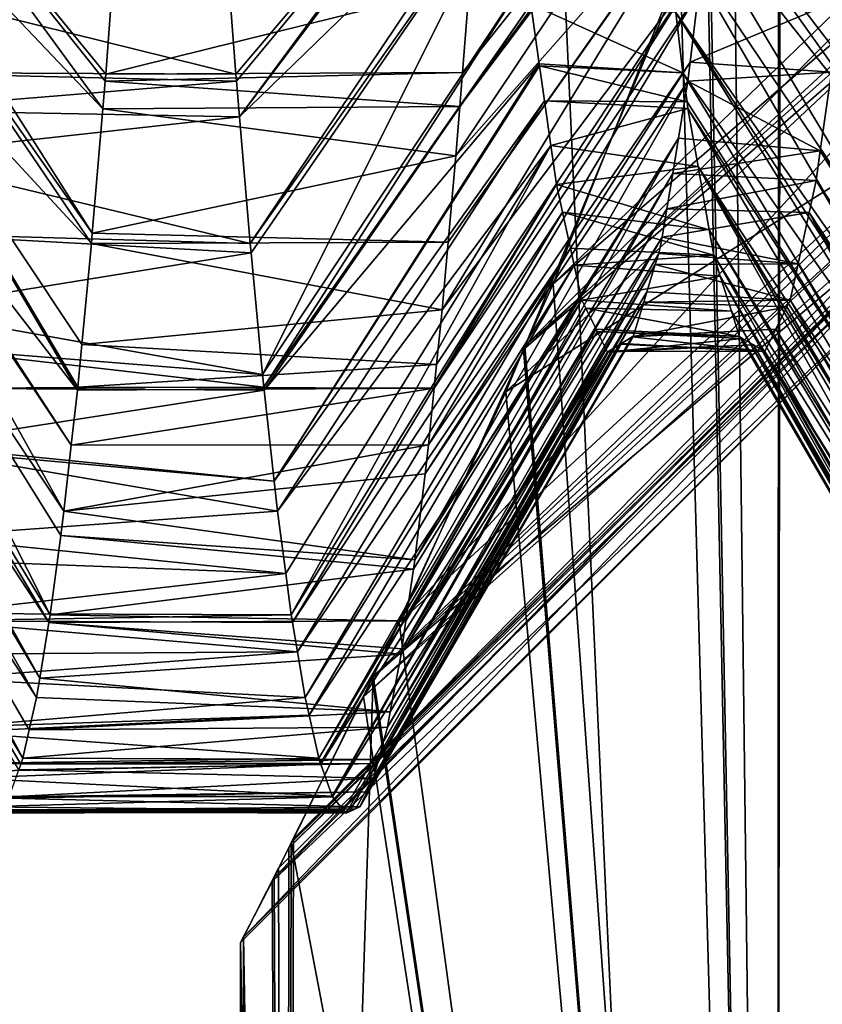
# Model space of a CAD drawing. Extents: x 0 to 200, y 18 to 95.
# Tile 220 of 256: x 168.628 to 169.252, y 82.079 to 82.843. Entities that reach past the tile are written whole.
import ezdxf

# ---------------------------------------------------------------- set-up
doc = ezdxf.new("R2010")
doc.units = 0

msp = doc.modelspace()

# ---------------------------------------------------------------- linework, layer by layer
for points in [[(167.368118, 68.227013, 32.970528), (168.520096, 94.527016, 32.377853), (169.718918, 68.227013, 31.886789)], [(169.718918, 68.227013, 60.113213), (168.520096, 94.527016, 59.622147), (167.368118, 68.227013, 59.029472)], [(168.520096, 94.527016, 32.377853), (169.718918, 94.527016, 31.886789), (169.718918, 68.227013, 31.886789)], [(169.718918, 94.527016, 60.113213), (168.520096, 94.527016, 59.622147), (169.718918, 68.227013, 60.113213)], [(170.973801, 93.22702, 32.325199), (168.5634, 68.227013, 33.242847), (170.973801, 68.227013, 32.325199)], [(170.973801, 93.22702, 32.325199), (168.5634, 93.22702, 33.242847), (168.5634, 68.227013, 33.242847)], [(168.5634, 93.22702, 58.757153), (170.973801, 68.227013, 59.674801), (168.5634, 68.227013, 58.757153)], [(168.5634, 93.22702, 58.757153), (170.973801, 93.22702, 59.674801), (170.973801, 68.227013, 59.674801)], [(169.988861, 80.227013, 49.585106), (169.302841, 83.353645, 48.401752), (169.216019, 80.227013, 48.195259)], [(169.302841, 83.353645, 48.401752), (169.217926, 83.095345, 48.194481), (169.216019, 80.227013, 48.195259)], [(169.218842, 83.099449, 43.805843), (169.280731, 83.275627, 43.646767), (169.988861, 80.227013, 42.414894)], [(169.569305, 83.142471, 44.643848), (169.141571, 82.879478, 44.004456), (169.020706, 82.590012, 44.393909)], [(169.510956, 83.026886, 44.829571), (169.569305, 83.142471, 44.643848), (169.020706, 82.590012, 44.393909)], [(169.161728, 82.935623, 48.045864), (169.565704, 83.142662, 47.349812), (169.042648, 82.638283, 47.689087)], [(169.565704, 83.142662, 47.349812), (169.532089, 83.059784, 47.276829), (169.042648, 82.638283, 47.689087)], [(169.319244, 82.802414, 47.592167), (169.112122, 83.095116, 47.379169), (169.324417, 82.73774, 47.514191)], [(169.112122, 83.095116, 47.379169), (169.120743, 83.002998, 47.267185), (169.324417, 82.73774, 47.514191)], [(169.317917, 82.819122, 47.612312), (169.112122, 83.095116, 47.379169), (169.319244, 82.802414, 47.592167)], [(169.313766, 82.871216, 47.675114), (169.112122, 83.095116, 47.379169), (169.317917, 82.819122, 47.612312)], [(169.163681, 82.942436, 43.947609), (169.218842, 83.099449, 43.805843), (169.216019, 80.227013, 43.804741)], [(169.217926, 83.095345, 48.194481), (169.182343, 82.987061, 48.10759), (169.216019, 80.227013, 48.195259)], [(169.216019, 80.227013, 43.804741), (169.218842, 83.099449, 43.805843), (169.988861, 80.227013, 42.414894)], [(168.481796, 82.996346, 44.735355), (168.487213, 83.055687, 44.666409), (168.693008, 82.774002, 44.441303)], [(168.487213, 83.055687, 44.666409), (168.694824, 82.795494, 44.412796), (168.693008, 82.774002, 44.441303)], [(168.487213, 83.055687, 44.666409), (168.695251, 82.80098, 44.406662), (168.694824, 82.795494, 44.412796)], [(168.487213, 83.055687, 44.666409), (168.701172, 82.878494, 44.319992), (168.695251, 82.80098, 44.406662)], [(168.972351, 82.802414, 44.407833), (169.176025, 83.057854, 44.665489), (168.97023, 82.775787, 44.439934)], [(169.176025, 83.057854, 44.665489), (169.175156, 83.048729, 44.676701), (168.97023, 82.775787, 44.439934)], [(168.977844, 82.871216, 44.324886), (169.176025, 83.057854, 44.665489), (168.972351, 82.802414, 44.407833)], [(169.042648, 82.638283, 47.689087), (169.532089, 83.059784, 47.276829), (169.019562, 82.587448, 47.596401)], [(169.532089, 83.059784, 47.276829), (169.505661, 83.00975, 47.175392), (169.019562, 82.587448, 47.596401)], [(168.97023, 82.775787, 44.439934), (169.175156, 83.048729, 44.676701), (168.967194, 82.73774, 44.485809)], [(169.175156, 83.048729, 44.676701), (169.167175, 82.964005, 44.780804), (168.967194, 82.73774, 44.485809)], [(169.004913, 83.04657, 47.329704), (168.790115, 82.882629, 47.684635), (168.796356, 82.80098, 47.593338)], [(169.004913, 83.04657, 47.329704), (168.796356, 82.80098, 47.593338), (168.796768, 82.795494, 47.587204)], [(169.004913, 83.04657, 47.329704), (168.796768, 82.795494, 47.587204), (168.799118, 82.767769, 47.55043)], [(169.005402, 83.040901, 47.323551), (169.004913, 83.04657, 47.329704), (168.799118, 82.767769, 47.55043)], [(169.012482, 82.974945, 47.224472), (169.005402, 83.040901, 47.323551), (168.799118, 82.767769, 47.55043)], [(169.510956, 83.026886, 44.829571), (169.020706, 82.590012, 44.393909), (169.00592, 82.554588, 44.441563)], [(169.396332, 82.799858, 45.194336), (169.510956, 83.026886, 44.829571), (169.00592, 82.554588, 44.441563)], [(169.019562, 82.587448, 47.596401), (169.505661, 83.00975, 47.175392), (168.923141, 82.375145, 47.209354)], [(169.505661, 83.00975, 47.175392), (169.404327, 82.817818, 46.786285), (168.923141, 82.375145, 47.209354)], [(169.324417, 82.73774, 47.514191), (169.120743, 83.002998, 47.267185), (169.326538, 82.713936, 47.480049)], [(169.120743, 83.002998, 47.267185), (169.123795, 82.970375, 47.22752), (169.326538, 82.713936, 47.480049)], [(168.47905, 82.972122, 44.77459), (168.481796, 82.996346, 44.735355), (168.684845, 82.677559, 44.56921)], [(168.481796, 82.996346, 44.735355), (168.693008, 82.774002, 44.441303), (168.684845, 82.677559, 44.56921)], [(169.182343, 82.987061, 48.10759), (169.161728, 82.935623, 48.045864), (169.216019, 80.227013, 48.195259)], [(168.470886, 82.899994, 44.891426), (168.47905, 82.972122, 44.77459), (168.684174, 82.669624, 44.579739)], [(168.47905, 82.972122, 44.77459), (168.684845, 82.677559, 44.56921), (168.684174, 82.669624, 44.579739)], [(169.012482, 82.974945, 47.224472), (168.799118, 82.767769, 47.55043), (168.807419, 82.669624, 47.420261)], [(169.013916, 82.961632, 47.204464), (169.012482, 82.974945, 47.224472), (168.807419, 82.669624, 47.420261)], [(168.967194, 82.73774, 44.485809), (169.167175, 82.964005, 44.780804), (168.961227, 82.670731, 44.581928)], [(169.167175, 82.964005, 44.780804), (169.167007, 82.962616, 44.783188), (168.961227, 82.670731, 44.581928)], [(169.326538, 82.713936, 47.480049), (169.123795, 82.970375, 47.22752), (169.335144, 82.617317, 47.341206)], [(169.123795, 82.970375, 47.22752), (169.129349, 82.922844, 47.147182), (169.335144, 82.617317, 47.341206)], [(169.013916, 82.961632, 47.204464), (168.807419, 82.669624, 47.420261), (168.808121, 82.662285, 47.408619)], [(169.013916, 82.961632, 47.204464), (168.808121, 82.662285, 47.408619), (168.817123, 82.568016, 47.259052)], [(169.022919, 82.877655, 47.07832), (169.013916, 82.961632, 47.204464), (168.817123, 82.568016, 47.259052)], [(168.961227, 82.670731, 44.581928), (169.167007, 82.962616, 44.783188), (168.956543, 82.618172, 44.657322)], [(169.167007, 82.962616, 44.783188), (169.158005, 82.886436, 44.914093), (168.956543, 82.618172, 44.657322)], [(169.141571, 82.879478, 44.004456), (169.163681, 82.942436, 43.947609), (169.216019, 80.227013, 43.804741)], [(169.161728, 82.935623, 48.045864), (169.042648, 82.638283, 47.689087), (169.216019, 80.227013, 48.195259)], [(169.335144, 82.617317, 47.341206), (169.129349, 82.922844, 47.147182), (169.341248, 82.557281, 47.237579)], [(169.129349, 82.922844, 47.147182), (169.13797, 82.848969, 47.022308), (169.341248, 82.557281, 47.237579)], [(168.462723, 82.827896, 45.008221), (168.470886, 82.899994, 44.891426), (168.673248, 82.555634, 44.761456)], [(168.470886, 82.899994, 44.891426), (168.673523, 82.558151, 44.756615), (168.673248, 82.555634, 44.761456)], [(168.470886, 82.899994, 44.891426), (168.676697, 82.591263, 44.704075), (168.673523, 82.558151, 44.756615)], [(168.470886, 82.899994, 44.891426), (168.684174, 82.669624, 44.579739), (168.676697, 82.591263, 44.704075)], [(168.790115, 82.882629, 47.684635), (168.513763, 82.871216, 47.675114), (168.796356, 82.80098, 47.593338)], [(168.952209, 82.57563, 44.730755), (169.158005, 82.886436, 44.914093), (168.950348, 82.557281, 44.762421)], [(169.158005, 82.886436, 44.914093), (169.155426, 82.864563, 44.951687), (168.950348, 82.557281, 44.762421)], [(168.956543, 82.618172, 44.657322), (169.158005, 82.886436, 44.914093), (168.952209, 82.57563, 44.730755)], [(168.701172, 82.878494, 44.319992), (168.977844, 82.871216, 44.324886), (168.695251, 82.80098, 44.406662)], [(169.022919, 82.877655, 47.07832), (168.817123, 82.568016, 47.259052), (168.818069, 82.558151, 47.243385)], [(169.025314, 82.855415, 47.044914), (169.022919, 82.877655, 47.07832), (168.818069, 82.558151, 47.243385)], [(169.020706, 82.590012, 44.393909), (169.141571, 82.879478, 44.004456), (169.216019, 80.227013, 43.804741)], [(168.513763, 82.871216, 47.675114), (168.519257, 82.802414, 47.592167), (168.796356, 82.80098, 47.593338)], [(168.977844, 82.871216, 44.324886), (168.972351, 82.802414, 44.407833), (168.695251, 82.80098, 44.406662)], [(168.950348, 82.557281, 44.762421), (169.155426, 82.864563, 44.951687), (168.945892, 82.513359, 44.838226)], [(169.155426, 82.864563, 44.951687), (169.149002, 82.810234, 45.045052), (168.945892, 82.513359, 44.838226)], [(169.155426, 82.864563, 44.951687), (169.266724, 82.85965, 44.948826), (169.149002, 82.810234, 45.045052)], [(169.149002, 82.810234, 45.045052), (169.266724, 82.85965, 44.948826), (169.258652, 82.802452, 45.072041)], [(169.025314, 82.855415, 47.044914), (168.818069, 82.558151, 47.243385), (168.818344, 82.555634, 47.238544)], [(169.031921, 82.808968, 46.943855), (169.025314, 82.855415, 47.044914), (168.818344, 82.555634, 47.238544)], [(169.13797, 82.848969, 47.022308), (169.025314, 82.855415, 47.044914), (169.143448, 82.802132, 46.943138)], [(169.025314, 82.855415, 47.044914), (169.031921, 82.808968, 46.943855), (169.143448, 82.802132, 46.943138)], [(169.343765, 82.532494, 47.194801), (169.13797, 82.848969, 47.022308), (169.345718, 82.513359, 47.161774)], [(169.13797, 82.848969, 47.022308), (169.143448, 82.802132, 46.943138), (169.345718, 82.513359, 47.161774)], [(169.341248, 82.557281, 47.237579), (169.13797, 82.848969, 47.022308), (169.343765, 82.532494, 47.194801)], [(168.462036, 82.821892, 45.017956), (168.462723, 82.827896, 45.008221), (168.668533, 82.512978, 44.843655)], [(168.462723, 82.827896, 45.008221), (168.673248, 82.555634, 44.761456), (168.668533, 82.512978, 44.843655)], [(168.454559, 82.773209, 45.133911), (168.462036, 82.821892, 45.017956), (168.662872, 82.461838, 44.942188)], [(168.462036, 82.821892, 45.017956), (168.668533, 82.512978, 44.843655), (168.662872, 82.461838, 44.942188)], [(168.923141, 82.375145, 47.209354), (169.404327, 82.817818, 46.786285), (168.902847, 82.333702, 47.083698)], [(169.404327, 82.817818, 46.786285), (169.347473, 82.710144, 46.567993), (168.902847, 82.333702, 47.083698)], [(169.031921, 82.808968, 46.943855), (168.818344, 82.555634, 47.238544), (168.826141, 82.485245, 47.102917)], [(169.032135, 82.807503, 46.94067), (169.031921, 82.808968, 46.943855), (168.826141, 82.485245, 47.102917)], [(169.035995, 82.780418, 46.881756), (169.032135, 82.807503, 46.94067), (168.826141, 82.485245, 47.102917)], [(168.945892, 82.513359, 44.838226), (169.149002, 82.810234, 45.045052), (168.943207, 82.490898, 44.885746)], [(169.149002, 82.810234, 45.045052), (169.147278, 82.7957, 45.07003), (168.943207, 82.490898, 44.885746)], [(169.031921, 82.808968, 46.943855), (169.032135, 82.807503, 46.94067), (169.143448, 82.802132, 46.943138)], [(169.143448, 82.802132, 46.943138), (169.032135, 82.807503, 46.94067), (169.146591, 82.779518, 46.895187)], [(169.032135, 82.807503, 46.94067), (169.035995, 82.780418, 46.881756), (169.146591, 82.779518, 46.895187)], [(169.149002, 82.810234, 45.045052), (169.258652, 82.802452, 45.072041), (169.147278, 82.7957, 45.07003)], [(168.796768, 82.795494, 47.587204), (168.519257, 82.802414, 47.592167), (168.521591, 82.773048, 47.556767)], [(168.796356, 82.80098, 47.593338), (168.519257, 82.802414, 47.592167), (168.796768, 82.795494, 47.587204)], [(168.694824, 82.795494, 44.412796), (168.972351, 82.802414, 44.407833), (168.97023, 82.775787, 44.439934)], [(168.695251, 82.80098, 44.406662), (168.972351, 82.802414, 44.407833), (168.694824, 82.795494, 44.412796)], [(169.396332, 82.799858, 45.194336), (169.00592, 82.554588, 44.441563), (168.902176, 82.332092, 44.903976)], [(169.379333, 82.766182, 45.248444), (169.396332, 82.799858, 45.194336), (168.902176, 82.332092, 44.903976)], [(168.943207, 82.490898, 44.885746), (169.147278, 82.7957, 45.07003), (168.935242, 82.424026, 45.027256)], [(169.147278, 82.7957, 45.07003), (169.139999, 82.751366, 45.184193), (168.935242, 82.424026, 45.027256)], [(169.139999, 82.751366, 45.184193), (169.147278, 82.7957, 45.07003), (169.250031, 82.741402, 45.203568)], [(169.345718, 82.513359, 47.161774), (169.143448, 82.802132, 46.943138), (169.352386, 82.457352, 47.043259)], [(169.143448, 82.802132, 46.943138), (169.146591, 82.779518, 46.895187), (169.352386, 82.457352, 47.043259)], [(169.147278, 82.7957, 45.07003), (169.258652, 82.802452, 45.072041), (169.250031, 82.741402, 45.203568)], [(169.250031, 82.741402, 45.203568), (169.258652, 82.802452, 45.072041), (169.462875, 82.461838, 44.942188)], [(168.796768, 82.795494, 47.587204), (168.521591, 82.773048, 47.556767), (168.799118, 82.767769, 47.55043)], [(168.694824, 82.795494, 44.412796), (168.97023, 82.775787, 44.439934), (168.693008, 82.774002, 44.441303)], [(169.035995, 82.780418, 46.881756), (168.826141, 82.485245, 47.102917), (168.82872, 82.461838, 47.057812)], [(169.040939, 82.745667, 46.806137), (169.035995, 82.780418, 46.881756), (168.82872, 82.461838, 47.057812)], [(169.147293, 82.774475, 46.884491), (169.035995, 82.780418, 46.881756), (169.040939, 82.745667, 46.806137)], [(169.146591, 82.779518, 46.895187), (169.035995, 82.780418, 46.881756), (169.147293, 82.774475, 46.884491)], [(168.446396, 82.720024, 45.26062), (168.454559, 82.773209, 45.133911), (168.652222, 82.381371, 45.135159)], [(168.454559, 82.773209, 45.133911), (168.66037, 82.442894, 44.987614), (168.652222, 82.381371, 45.135159)], [(168.454559, 82.773209, 45.133911), (168.662872, 82.461838, 44.942188), (168.66037, 82.442894, 44.987614)], [(168.799118, 82.767769, 47.55043), (168.521591, 82.773048, 47.556767), (168.524414, 82.73774, 47.514191)], [(168.693008, 82.774002, 44.441303), (168.967194, 82.73774, 44.485809), (168.684845, 82.677559, 44.56921)], [(168.693008, 82.774002, 44.441303), (168.97023, 82.775787, 44.439934), (168.967194, 82.73774, 44.485809)], [(169.147293, 82.774475, 46.884491), (169.040939, 82.745667, 46.806137), (169.155212, 82.729393, 46.759171)], [(169.146591, 82.779518, 46.895187), (169.147293, 82.774475, 46.884491), (169.352386, 82.457352, 47.043259)], [(169.352386, 82.457352, 47.043259), (169.147293, 82.774475, 46.884491), (169.356369, 82.424026, 46.972744)], [(169.147293, 82.774475, 46.884491), (169.155212, 82.729393, 46.759171), (169.356369, 82.424026, 46.972744)], [(168.799118, 82.767769, 47.55043), (168.524414, 82.73774, 47.514191), (168.807419, 82.669624, 47.420261)], [(169.379333, 82.766182, 45.248444), (168.902176, 82.332092, 44.903976), (168.895493, 82.31778, 44.933727)], [(169.359665, 82.731682, 45.434765), (169.379333, 82.766182, 45.248444), (168.895493, 82.31778, 44.933727)], [(168.934204, 82.416931, 45.04623), (169.139999, 82.751366, 45.184193), (168.928345, 82.376686, 45.153854)], [(169.139999, 82.751366, 45.184193), (169.135498, 82.72393, 45.254837), (168.928345, 82.376686, 45.153854)], [(168.935242, 82.424026, 45.027256), (169.139999, 82.751366, 45.184193), (168.934204, 82.416931, 45.04623)], [(169.139999, 82.751366, 45.184193), (169.250031, 82.741402, 45.203568), (169.135498, 82.72393, 45.254837)], [(169.040939, 82.745667, 46.806137), (168.82872, 82.461838, 47.057812), (168.835144, 82.413361, 46.941566)], [(169.040939, 82.745667, 46.806137), (168.835144, 82.413361, 46.941566), (168.839371, 82.381371, 46.864841)], [(169.045258, 82.715294, 46.740067), (169.040939, 82.745667, 46.806137), (168.839371, 82.381371, 46.864841)], [(169.155212, 82.729393, 46.759171), (169.040939, 82.745667, 46.806137), (169.045258, 82.715294, 46.740067)], [(168.524414, 82.73774, 47.514191), (168.529755, 82.677719, 47.428101), (168.807419, 82.669624, 47.420261)], [(168.684845, 82.677559, 44.56921), (168.967194, 82.73774, 44.485809), (168.961227, 82.670731, 44.581928)], [(169.135498, 82.72393, 45.254837), (169.250031, 82.741402, 45.203568), (169.246811, 82.718567, 45.252758)], [(169.246811, 82.718567, 45.252758), (169.250031, 82.741402, 45.203568), (169.455826, 82.408607, 45.069828)], [(169.250031, 82.741402, 45.203568), (169.462875, 82.461838, 44.942188), (169.455826, 82.408607, 45.069828)], [(169.359665, 82.731682, 45.434765), (168.895493, 82.31778, 44.933727), (168.839264, 82.204346, 45.349316)], [(169.3423, 82.701218, 45.599258), (169.359665, 82.731682, 45.434765), (168.839264, 82.204346, 45.349316)], [(169.155212, 82.729393, 46.759171), (169.045258, 82.715294, 46.740067), (169.163849, 82.680275, 46.622623)], [(169.155212, 82.729393, 46.759171), (169.163849, 82.680275, 46.622623), (169.36702, 82.3508, 46.776913)], [(169.363251, 82.376686, 46.846146), (169.155212, 82.729393, 46.759171), (169.36702, 82.3508, 46.776913)], [(169.361008, 82.392059, 46.887249), (169.155212, 82.729393, 46.759171), (169.363251, 82.376686, 46.846146)], [(169.356369, 82.424026, 46.972744), (169.155212, 82.729393, 46.759171), (169.361008, 82.392059, 46.887249)], [(168.442276, 82.693161, 45.324608), (168.446396, 82.720024, 45.26062), (168.651245, 82.375511, 45.153378)], [(168.446396, 82.720024, 45.26062), (168.652222, 82.381371, 45.135159), (168.651245, 82.375511, 45.153378)], [(168.928345, 82.376686, 45.153854), (169.135498, 82.72393, 45.254837), (168.925201, 82.355011, 45.211823)], [(169.135498, 82.72393, 45.254837), (169.130981, 82.696495, 45.325481), (168.925201, 82.355011, 45.211823)], [(169.135498, 82.72393, 45.254837), (169.246811, 82.718567, 45.252758), (169.130981, 82.696495, 45.325481)], [(169.045258, 82.715294, 46.740067), (168.839371, 82.381371, 46.864841), (168.840347, 82.375511, 46.846622)], [(169.049942, 82.693909, 46.66441), (169.045258, 82.715294, 46.740067), (168.840347, 82.375511, 46.846622)], [(169.045258, 82.715294, 46.740067), (169.049942, 82.693909, 46.66441), (169.163849, 82.680275, 46.622623)], [(169.130981, 82.696495, 45.325481), (169.246811, 82.718567, 45.252758), (169.241425, 82.693649, 45.339733)], [(169.241425, 82.693649, 45.339733), (169.246811, 82.718567, 45.252758), (169.451248, 82.375511, 45.153378)], [(169.246811, 82.718567, 45.252758), (169.452225, 82.381371, 45.135159), (169.451248, 82.375511, 45.153378)], [(169.246811, 82.718567, 45.252758), (169.455826, 82.408607, 45.069828), (169.452225, 82.381371, 45.135159)], [(168.902847, 82.333702, 47.083698), (169.347473, 82.710144, 46.567993), (168.841156, 82.207687, 46.701572)], [(169.347473, 82.710144, 46.567993), (169.341888, 82.699539, 46.546501), (168.841156, 82.207687, 46.701572)], [(169.299988, 82.627014, 46), (169.3423, 82.701218, 45.599258), (168.824463, 82.174492, 45.458691)], [(169.3423, 82.701218, 45.599258), (168.825943, 82.177467, 45.447796), (168.824463, 82.174492, 45.458691)], [(169.3423, 82.701218, 45.599258), (168.839264, 82.204346, 45.349316), (168.825943, 82.177467, 45.447796)], [(168.841156, 82.207687, 46.701572), (169.341888, 82.699539, 46.546501), (168.837494, 82.2005, 46.651051)], [(169.341888, 82.699539, 46.546501), (169.330597, 82.680016, 46.399368), (168.837494, 82.2005, 46.651051)], [(168.925201, 82.355011, 45.211823), (169.130981, 82.696495, 45.325481), (168.924591, 82.3508, 45.223087)], [(169.130981, 82.696495, 45.325481), (169.127365, 82.674446, 45.382267), (168.924591, 82.3508, 45.223087)], [(169.130981, 82.696495, 45.325481), (169.241425, 82.693649, 45.339733), (169.127365, 82.674446, 45.382267)], [(168.438232, 82.676865, 45.390388), (168.442276, 82.693161, 45.324608), (168.644043, 82.332123, 45.288162)], [(168.442276, 82.693161, 45.324608), (168.651245, 82.375511, 45.153378), (168.644043, 82.332123, 45.288162)], [(169.049942, 82.693909, 46.66441), (168.840347, 82.375511, 46.846622), (168.844147, 82.352676, 46.775707)], [(169.05603, 82.666069, 46.565872), (169.049942, 82.693909, 46.66441), (168.844147, 82.352676, 46.775707)], [(169.163849, 82.680275, 46.622623), (169.049942, 82.693909, 46.66441), (169.167343, 82.660439, 46.567467)], [(169.049942, 82.693909, 46.66441), (169.05603, 82.666069, 46.565872), (169.167343, 82.660439, 46.567467)], [(169.127365, 82.674446, 45.382267), (169.241425, 82.693649, 45.339733), (169.232803, 82.653694, 45.479229)], [(169.232803, 82.653694, 45.479229), (169.241425, 82.693649, 45.339733), (169.441574, 82.317314, 45.334175)], [(169.241425, 82.693649, 45.339733), (169.44722, 82.351227, 45.22879), (169.441574, 82.317314, 45.334175)], [(169.241425, 82.693649, 45.339733), (169.451248, 82.375511, 45.153378), (169.44722, 82.351227, 45.22879)], [(168.430069, 82.643806, 45.523781), (168.438232, 82.676865, 45.390388), (168.641571, 82.317314, 45.334175)], [(168.438232, 82.676865, 45.390388), (168.644043, 82.332123, 45.288162), (168.641571, 82.317314, 45.334175)], [(168.808121, 82.662285, 47.408619), (168.529755, 82.677719, 47.428101), (168.535065, 82.618172, 47.342678)], [(168.807419, 82.669624, 47.420261), (168.529755, 82.677719, 47.428101), (168.808121, 82.662285, 47.408619)], [(168.684845, 82.677559, 44.56921), (168.961227, 82.670731, 44.581928), (168.684174, 82.669624, 44.579739)], [(168.829514, 82.184845, 46.541023), (169.330597, 82.680016, 46.399368), (168.802261, 82.131355, 46.165138)], [(169.330597, 82.680016, 46.399368), (169.299988, 82.627014, 46), (168.802261, 82.131355, 46.165138)], [(168.837494, 82.2005, 46.651051), (169.330597, 82.680016, 46.399368), (168.829514, 82.184845, 46.541023)], [(168.924591, 82.3508, 45.223087), (169.127365, 82.674446, 45.382267), (168.916199, 82.30619, 45.381695)], [(169.127365, 82.674446, 45.382267), (169.12468, 82.661873, 45.425674), (168.916199, 82.30619, 45.381695)], [(169.12468, 82.661873, 45.425674), (169.127365, 82.674446, 45.382267), (169.232803, 82.653694, 45.479229)], [(169.163849, 82.680275, 46.622623), (169.167343, 82.660439, 46.567467), (169.369644, 82.336868, 46.727379)], [(169.36702, 82.3508, 46.776913), (169.163849, 82.680275, 46.622623), (169.369644, 82.336868, 46.727379)], [(168.684174, 82.669624, 44.579739), (168.956543, 82.618172, 44.657322), (168.676697, 82.591263, 44.704075)], [(168.684174, 82.669624, 44.579739), (168.961227, 82.670731, 44.581928), (168.956543, 82.618172, 44.657322)], [(169.05603, 82.666069, 46.565872), (168.844147, 82.352676, 46.775707), (168.850021, 82.317314, 46.665825)], [(169.058945, 82.652687, 46.518539), (169.05603, 82.666069, 46.565872), (168.850021, 82.317314, 46.665825)], [(169.167343, 82.660439, 46.567467), (169.05603, 82.666069, 46.565872), (169.058945, 82.652687, 46.518539)], [(168.808121, 82.662285, 47.408619), (168.535065, 82.618172, 47.342678), (168.817123, 82.568016, 47.259052)], [(169.12468, 82.661873, 45.425674), (169.121994, 82.653191, 45.470112), (168.916199, 82.30619, 45.381695)], [(169.167343, 82.660439, 46.567467), (169.058945, 82.652687, 46.518539), (169.172455, 82.644264, 46.482841)], [(169.12468, 82.661873, 45.425674), (169.232803, 82.653694, 45.479229), (169.121994, 82.653191, 45.470112)], [(169.167343, 82.660439, 46.567467), (169.172455, 82.644264, 46.482841), (169.37767, 82.294189, 46.575645)], [(169.369644, 82.336868, 46.727379), (169.167343, 82.660439, 46.567467), (169.37767, 82.294189, 46.575645)], [(169.058945, 82.652687, 46.518539), (168.850021, 82.317314, 46.665825), (168.853149, 82.303459, 46.606068)], [(169.064896, 82.625488, 46.422302), (169.058945, 82.652687, 46.518539), (168.853149, 82.303459, 46.606068)], [(168.916199, 82.30619, 45.381695), (169.121994, 82.653191, 45.470112), (168.91394, 82.294189, 45.424355)], [(169.121994, 82.653191, 45.470112), (169.115433, 82.632042, 45.578312), (168.91394, 82.294189, 45.424355)], [(169.172455, 82.644264, 46.482841), (169.058945, 82.652687, 46.518539), (169.064896, 82.625488, 46.422302)], [(169.115433, 82.632042, 45.578312), (169.121994, 82.653191, 45.470112), (169.226746, 82.625679, 45.577068)], [(169.121994, 82.653191, 45.470112), (169.232803, 82.653694, 45.479229), (169.226746, 82.625679, 45.577068)], [(169.226746, 82.625679, 45.577068), (169.232803, 82.653694, 45.479229), (169.438599, 82.3041, 45.391174)], [(169.232803, 82.653694, 45.479229), (169.441574, 82.317314, 45.334175), (169.438599, 82.3041, 45.391174)], [(168.422287, 82.612305, 45.650887), (168.430069, 82.643806, 45.523781), (168.63092, 82.270103, 45.537853)], [(168.430069, 82.643806, 45.523781), (168.635864, 82.29203, 45.443233), (168.63092, 82.270103, 45.537853)], [(168.430069, 82.643806, 45.523781), (168.641571, 82.317314, 45.334175), (168.635864, 82.29203, 45.443233)], [(169.172455, 82.644264, 46.482841), (169.064896, 82.625488, 46.422302), (169.181091, 82.617043, 46.340366)], [(169.172455, 82.644264, 46.482841), (169.181091, 82.617043, 46.340366), (169.385254, 82.266006, 46.429482)], [(169.378265, 82.292, 46.564266), (169.172455, 82.644264, 46.482841), (169.385254, 82.266006, 46.429482)], [(169.37767, 82.294189, 46.575645), (169.172455, 82.644264, 46.482841), (169.378265, 82.292, 46.564266)], [(169.042648, 82.638283, 47.689087), (169.019562, 82.587448, 47.596401), (169.216019, 80.227013, 48.195259)], [(168.91394, 82.294189, 45.424355), (169.115433, 82.632042, 45.578312), (168.907181, 82.269112, 45.554413)], [(169.115433, 82.632042, 45.578312), (169.112976, 82.624123, 45.618843), (168.907181, 82.269112, 45.554413)], [(169.115433, 82.632042, 45.578312), (169.226746, 82.625679, 45.577068), (169.112976, 82.624123, 45.618843)], [(168.802261, 82.131355, 46.165138), (169.299988, 82.627014, 46), (168.799988, 82.127014, 46)], [(169.299988, 82.627014, 46), (168.824463, 82.174492, 45.458691), (168.799988, 82.127014, 46)], [(169.064896, 82.625488, 46.422302), (168.853149, 82.303459, 46.606068), (168.860672, 82.270103, 46.462147)], [(169.067947, 82.619347, 46.37133), (169.064896, 82.625488, 46.422302), (168.860672, 82.270103, 46.462147)], [(168.906357, 82.266006, 45.570518), (169.112976, 82.624123, 45.618843), (168.90329, 82.254601, 45.629646)], [(169.112976, 82.624123, 45.618843), (169.104736, 82.597519, 45.754986), (168.90329, 82.254601, 45.629646)], [(168.907181, 82.269112, 45.554413), (169.112976, 82.624123, 45.618843), (168.906357, 82.266006, 45.570518)], [(169.064896, 82.625488, 46.422302), (169.067947, 82.619347, 46.37133), (169.181091, 82.617043, 46.340366)], [(169.112976, 82.624123, 45.618843), (169.224182, 82.620483, 45.619888), (169.104736, 82.597519, 45.754986)], [(169.224182, 82.620483, 45.619888), (169.215546, 82.603012, 45.763927), (169.104736, 82.597519, 45.754986)], [(169.112976, 82.624123, 45.618843), (169.226746, 82.625679, 45.577068), (169.224182, 82.620483, 45.619888)], [(169.215546, 82.603012, 45.763927), (169.224182, 82.620483, 45.619888), (169.429245, 82.265388, 45.570343)], [(169.224182, 82.620483, 45.619888), (169.226746, 82.625679, 45.577068), (169.430923, 82.270103, 45.537853)], [(169.224182, 82.620483, 45.619888), (169.429977, 82.267418, 45.55637), (169.429245, 82.265388, 45.570343)], [(169.224182, 82.620483, 45.619888), (169.430923, 82.270103, 45.537853), (169.429977, 82.267418, 45.55637)], [(169.226746, 82.625679, 45.577068), (169.438599, 82.3041, 45.391174), (169.430923, 82.270103, 45.537853)], [(168.422287, 82.612305, 45.650887), (168.629257, 82.265388, 45.570343), (168.627716, 82.26104, 45.600311)], [(168.422287, 82.612305, 45.650887), (168.63092, 82.270103, 45.537853), (168.629257, 82.265388, 45.570343)], [(168.535065, 82.618172, 47.342678), (168.537918, 82.590057, 47.294155), (168.817123, 82.568016, 47.259052)], [(168.676697, 82.591263, 44.704075), (168.956543, 82.618172, 44.657322), (168.952209, 82.57563, 44.730755)], [(169.067947, 82.619347, 46.37133), (168.860672, 82.270103, 46.462147), (168.862152, 82.26593, 46.433407)], [(169.067947, 82.619347, 46.37133), (168.862152, 82.26593, 46.433407), (168.86235, 82.265388, 46.429657)], [(169.076019, 82.603111, 46.236664), (169.067947, 82.619347, 46.37133), (168.86235, 82.265388, 46.429657)], [(169.181091, 82.617043, 46.340366), (169.067947, 82.619347, 46.37133), (169.187317, 82.597359, 46.237358)], [(169.067947, 82.619347, 46.37133), (169.076019, 82.603111, 46.236664), (169.187317, 82.597359, 46.237358)], [(169.181091, 82.617043, 46.340366), (169.187317, 82.597359, 46.237358), (169.388321, 82.254601, 46.370354)], [(169.386871, 82.259964, 46.398174), (169.181091, 82.617043, 46.340366), (169.388321, 82.254601, 46.370354)], [(169.385254, 82.266006, 46.429482), (169.181091, 82.617043, 46.340366), (169.386871, 82.259964, 46.398174)], [(169.076019, 82.603111, 46.236664), (168.86235, 82.265388, 46.429657), (168.87117, 82.240547, 46.258457)], [(169.076965, 82.601212, 46.220871), (169.076019, 82.603111, 46.236664), (168.87117, 82.240547, 46.258457)], [(169.076965, 82.601212, 46.220871), (168.87117, 82.240547, 46.258457), (168.871323, 82.240082, 46.255241)], [(169.084839, 82.585358, 46.089355), (169.076965, 82.601212, 46.220871), (168.871323, 82.240082, 46.255241)], [(168.898178, 82.243919, 45.729218), (169.103973, 82.597061, 45.767662), (168.892624, 82.2323, 45.837528)], [(169.103973, 82.597061, 45.767662), (169.095749, 82.592026, 45.906036), (168.892624, 82.2323, 45.837528)], [(168.90329, 82.254601, 45.629646), (169.104736, 82.597519, 45.754986), (168.898178, 82.243919, 45.729218)], [(169.104736, 82.597519, 45.754986), (169.103973, 82.597061, 45.767662), (168.898178, 82.243919, 45.729218)], [(169.076019, 82.603111, 46.236664), (169.076965, 82.601212, 46.220871), (169.187317, 82.597359, 46.237358)], [(169.189682, 82.595978, 46.197601), (169.076965, 82.601212, 46.220871), (169.084839, 82.585358, 46.089355)], [(169.187317, 82.597359, 46.237358), (169.076965, 82.601212, 46.220871), (169.189682, 82.595978, 46.197601)], [(169.095749, 82.592026, 45.906036), (169.103973, 82.597061, 45.767662), (169.207047, 82.585808, 45.905811)], [(169.103973, 82.597061, 45.767662), (169.215546, 82.603012, 45.763927), (169.207047, 82.585808, 45.905811)], [(169.104736, 82.597519, 45.754986), (169.215546, 82.603012, 45.763927), (169.103973, 82.597061, 45.767662)], [(169.187317, 82.597359, 46.237358), (169.189682, 82.595978, 46.197601), (169.395493, 82.239586, 46.230385)], [(169.388321, 82.254601, 46.370354), (169.187317, 82.597359, 46.237358), (169.395493, 82.239586, 46.230385)], [(169.207047, 82.585808, 45.905811), (169.215546, 82.603012, 45.763927), (169.421341, 82.243111, 45.723873)], [(169.215546, 82.603012, 45.763927), (169.429245, 82.265388, 45.570343), (169.421341, 82.243111, 45.723873)], [(168.818069, 82.558151, 47.243385), (168.537918, 82.590057, 47.294155), (168.541245, 82.557281, 47.237579)], [(168.817123, 82.568016, 47.259052), (168.537918, 82.590057, 47.294155), (168.818069, 82.558151, 47.243385)], [(168.676697, 82.591263, 44.704075), (168.952209, 82.57563, 44.730755), (168.673523, 82.558151, 44.756615)], [(168.889175, 82.230728, 45.905346), (169.094971, 82.591553, 45.919041), (168.884354, 82.228523, 46.000034)], [(169.094971, 82.591553, 45.919041), (169.085968, 82.586044, 46.070442), (168.884354, 82.228523, 46.000034)], [(168.892624, 82.2323, 45.837528), (169.095749, 82.592026, 45.906036), (168.889175, 82.230728, 45.905346)], [(169.095749, 82.592026, 45.906036), (169.094971, 82.591553, 45.919041), (168.889175, 82.230728, 45.905346)], [(169.00592, 82.554588, 44.441563), (169.020706, 82.590012, 44.393909), (169.216019, 80.227013, 43.804741)], [(169.198303, 82.590919, 46.052685), (169.189682, 82.595978, 46.197601), (169.084839, 82.585358, 46.089355)], [(169.085968, 82.586044, 46.070442), (169.198303, 82.590919, 46.052685), (169.084839, 82.585358, 46.089355)], [(169.085968, 82.586044, 46.070442), (169.094971, 82.591553, 45.919041), (169.206924, 82.585876, 45.907837)], [(169.198303, 82.590919, 46.052685), (169.085968, 82.586044, 46.070442), (169.206924, 82.585876, 45.907837)], [(169.094971, 82.591553, 45.919041), (169.095749, 82.592026, 45.906036), (169.207047, 82.585808, 45.905811)], [(169.206924, 82.585876, 45.907837), (169.094971, 82.591553, 45.919041), (169.207047, 82.585808, 45.905811)], [(169.189682, 82.595978, 46.197601), (169.198303, 82.590919, 46.052685), (169.398972, 82.2323, 46.162472)], [(169.395493, 82.239586, 46.230385), (169.189682, 82.595978, 46.197601), (169.398972, 82.2323, 46.162472)], [(169.407257, 82.228523, 45.999966), (169.198303, 82.590919, 46.052685), (169.409622, 82.227448, 45.953453)], [(169.198303, 82.590919, 46.052685), (169.206924, 82.585876, 45.907837), (169.409622, 82.227448, 45.953453)], [(169.404114, 82.229958, 46.061684), (169.198303, 82.590919, 46.052685), (169.407257, 82.228523, 45.999966)], [(169.398972, 82.2323, 46.162472), (169.198303, 82.590919, 46.052685), (169.404114, 82.229958, 46.061684)], [(169.084839, 82.585358, 46.089355), (168.871323, 82.240082, 46.255241), (168.880173, 82.229599, 46.082024)], [(169.085968, 82.586044, 46.070442), (168.880173, 82.229599, 46.082024), (168.881973, 82.227448, 46.046547)], [(169.085968, 82.586044, 46.070442), (169.084839, 82.585358, 46.089355), (168.880173, 82.229599, 46.082024)], [(168.884354, 82.228523, 46.000034), (169.085968, 82.586044, 46.070442), (168.881973, 82.227448, 46.046547)], [(169.019562, 82.587448, 47.596401), (168.923141, 82.375145, 47.209354), (169.216019, 80.227013, 48.195259)], [(169.206924, 82.585876, 45.907837), (169.41272, 82.231133, 45.892639), (169.409622, 82.227448, 45.953453)], [(169.206924, 82.585876, 45.907837), (169.420273, 82.240082, 45.744759), (169.41272, 82.231133, 45.892639)], [(169.206924, 82.585876, 45.907837), (169.207047, 82.585808, 45.905811), (169.420273, 82.240082, 45.744759)], [(169.207047, 82.585808, 45.905811), (169.421341, 82.243111, 45.723873), (169.420273, 82.240082, 45.744759)], [(168.673523, 82.558151, 44.756615), (168.952209, 82.57563, 44.730755), (168.950348, 82.557281, 44.762421)], [(168.818069, 82.558151, 47.243385), (168.541245, 82.557281, 47.237579), (168.818344, 82.555634, 47.238544)], [(168.818344, 82.555634, 47.238544), (168.541245, 82.557281, 47.237579), (168.545715, 82.513359, 47.161774)], [(168.818344, 82.555634, 47.238544), (168.545715, 82.513359, 47.161774), (168.826141, 82.485245, 47.102917)], [(168.950348, 82.557281, 44.762421), (168.945892, 82.513359, 44.838226), (168.668533, 82.512978, 44.843655)], [(168.673248, 82.555634, 44.761456), (168.950348, 82.557281, 44.762421), (168.668533, 82.512978, 44.843655)], [(168.673523, 82.558151, 44.756615), (168.950348, 82.557281, 44.762421), (168.673248, 82.555634, 44.761456)], [(168.902176, 82.332092, 44.903976), (169.00592, 82.554588, 44.441563), (169.216019, 80.227013, 43.804741)], [(168.545715, 82.513359, 47.161774), (168.546082, 82.510292, 47.155277), (168.826141, 82.485245, 47.102917)], [(168.668533, 82.512978, 44.843655), (168.945892, 82.513359, 44.838226), (168.662872, 82.461838, 44.942188)], [(168.945892, 82.513359, 44.838226), (168.943207, 82.490898, 44.885746), (168.662872, 82.461838, 44.942188)], [(168.82872, 82.461838, 47.057812), (168.546082, 82.510292, 47.155277), (168.554245, 82.441841, 47.010448)], [(168.826141, 82.485245, 47.102917), (168.546082, 82.510292, 47.155277), (168.82872, 82.461838, 47.057812)], [(168.662872, 82.461838, 44.942188), (168.943207, 82.490898, 44.885746), (168.935242, 82.424026, 45.027256)], [(168.82872, 82.461838, 47.057812), (168.554245, 82.441841, 47.010448), (168.835144, 82.413361, 46.941566)], [(168.66037, 82.442894, 44.987614), (168.662872, 82.461838, 44.942188), (168.935242, 82.424026, 45.027256)], [(168.554245, 82.441841, 47.010448), (168.556366, 82.424026, 46.972744), (168.835144, 82.413361, 46.941566)], [(168.66037, 82.442894, 44.987614), (168.934204, 82.416931, 45.04623), (168.652222, 82.381371, 45.135159)], [(168.66037, 82.442894, 44.987614), (168.935242, 82.424026, 45.027256), (168.934204, 82.416931, 45.04623)], [(168.835144, 82.413361, 46.941566), (168.556366, 82.424026, 46.972744), (168.562408, 82.382523, 46.861752)], [(168.652222, 82.381371, 45.135159), (168.934204, 82.416931, 45.04623), (168.928345, 82.376686, 45.153854)], [(168.835144, 82.413361, 46.941566), (168.562408, 82.382523, 46.861752), (168.839371, 82.381371, 46.864841)], [(168.839371, 82.381371, 46.864841), (168.562408, 82.382523, 46.861752), (168.563248, 82.376686, 46.846146)], [(168.839371, 82.381371, 46.864841), (168.563248, 82.376686, 46.846146), (168.840347, 82.375511, 46.846622)], [(168.844147, 82.352676, 46.775707), (168.563248, 82.376686, 46.846146), (168.567017, 82.3508, 46.776913)], [(168.840347, 82.375511, 46.846622), (168.563248, 82.376686, 46.846146), (168.844147, 82.352676, 46.775707)], [(168.651245, 82.375511, 45.153378), (168.924591, 82.3508, 45.223087), (168.644043, 82.332123, 45.288162)], [(168.652222, 82.381371, 45.135159), (168.928345, 82.376686, 45.153854), (168.651245, 82.375511, 45.153378)], [(168.651245, 82.375511, 45.153378), (168.928345, 82.376686, 45.153854), (168.925201, 82.355011, 45.211823)], [(168.651245, 82.375511, 45.153378), (168.925201, 82.355011, 45.211823), (168.924591, 82.3508, 45.223087)], [(168.923141, 82.375145, 47.209354), (168.902847, 82.333702, 47.083698), (169.216019, 80.227013, 48.195259)], [(168.844147, 82.352676, 46.775707), (168.567017, 82.3508, 46.776913), (168.570572, 82.331932, 46.709843)], [(168.844147, 82.352676, 46.775707), (168.570572, 82.331932, 46.709843), (168.850021, 82.317314, 46.665825)], [(168.644043, 82.332123, 45.288162), (168.924591, 82.3508, 45.223087), (168.916199, 82.30619, 45.381695)], [(168.850021, 82.317314, 46.665825), (168.570572, 82.331932, 46.709843), (168.577667, 82.294189, 46.575645)], [(168.641571, 82.317314, 45.334175), (168.644043, 82.332123, 45.288162), (168.916199, 82.30619, 45.381695)], [(169.216019, 80.227013, 48.195259), (168.902847, 82.333702, 47.083698), (168.835434, 80.227013, 46.651199)], [(168.902847, 82.333702, 47.083698), (168.841156, 82.207687, 46.701572), (168.835434, 80.227013, 46.651199)], [(168.895493, 82.31778, 44.933727), (168.902176, 82.332092, 44.903976), (169.216019, 80.227013, 43.804741)], [(168.853149, 82.303459, 46.606068), (168.850021, 82.317314, 46.665825), (168.577667, 82.294189, 46.575645)], [(168.641571, 82.317314, 45.334175), (168.916199, 82.30619, 45.381695), (168.635864, 82.29203, 45.443233)], [(168.839264, 82.204346, 45.349316), (168.895493, 82.31778, 44.933727), (169.216019, 80.227013, 43.804741)], [(168.853149, 82.303459, 46.606068), (168.577667, 82.294189, 46.575645), (168.578735, 82.290237, 46.55513)], [(168.853149, 82.303459, 46.606068), (168.578735, 82.290237, 46.55513), (168.860672, 82.270103, 46.462147)], [(168.916199, 82.30619, 45.381695), (168.91394, 82.294189, 45.424355), (168.635864, 82.29203, 45.443233)], [(168.63092, 82.270103, 45.537853), (168.91394, 82.294189, 45.424355), (168.907181, 82.269112, 45.554413)], [(168.635864, 82.29203, 45.443233), (168.91394, 82.294189, 45.424355), (168.63092, 82.270103, 45.537853)], [(168.860672, 82.270103, 46.462147), (168.578735, 82.290237, 46.55513), (168.585251, 82.266006, 46.429482)], [(168.860672, 82.270103, 46.462147), (168.585251, 82.266006, 46.429482), (168.862152, 82.26593, 46.433407)], [(168.63092, 82.270103, 45.537853), (168.907181, 82.269112, 45.554413), (168.629257, 82.265388, 45.570343)], [(168.907181, 82.269112, 45.554413), (168.906357, 82.266006, 45.570518), (168.629257, 82.265388, 45.570343)], [(168.86235, 82.265388, 46.429657), (168.585251, 82.266006, 46.429482), (168.586899, 82.25988, 46.397736)], [(168.862152, 82.26593, 46.433407), (168.585251, 82.266006, 46.429482), (168.86235, 82.265388, 46.429657)], [(168.86235, 82.265388, 46.429657), (168.586899, 82.25988, 46.397736), (168.588318, 82.254601, 46.370354)], [(168.86235, 82.265388, 46.429657), (168.588318, 82.254601, 46.370354), (168.87117, 82.240547, 46.258457)], [(168.627716, 82.26104, 45.600311), (168.90329, 82.254601, 45.629646), (168.62027, 82.240082, 45.744759)], [(168.627716, 82.26104, 45.600311), (168.906357, 82.266006, 45.570518), (168.90329, 82.254601, 45.629646)], [(168.629257, 82.265388, 45.570343), (168.906357, 82.266006, 45.570518), (168.627716, 82.26104, 45.600311)], [(168.87117, 82.240547, 46.258457), (168.588318, 82.254601, 46.370354), (168.595062, 82.240479, 46.238716)], [(168.90329, 82.254601, 45.629646), (168.898178, 82.243919, 45.729218), (168.62027, 82.240082, 45.744759)], [(168.87117, 82.240547, 46.258457), (168.595062, 82.240479, 46.238716), (168.871323, 82.240082, 46.255241)], [(168.871323, 82.240082, 46.255241), (168.595062, 82.240479, 46.238716), (168.598969, 82.2323, 46.162472)], [(168.871323, 82.240082, 46.255241), (168.598969, 82.2323, 46.162472), (168.880173, 82.229599, 46.082024)], [(168.619553, 82.23922, 45.758984), (168.892624, 82.2323, 45.837528), (168.611389, 82.229538, 45.91888)], [(168.619553, 82.23922, 45.758984), (168.898178, 82.243919, 45.729218), (168.892624, 82.2323, 45.837528)], [(168.62027, 82.240082, 45.744759), (168.898178, 82.243919, 45.729218), (168.619553, 82.23922, 45.758984)], [(168.598969, 82.2323, 46.162472), (168.603226, 82.230362, 46.07896), (168.880173, 82.229599, 46.082024)], [(168.880173, 82.229599, 46.082024), (168.603226, 82.230362, 46.07896), (168.881973, 82.227448, 46.046547)], [(168.603226, 82.230362, 46.07896), (168.607254, 82.228523, 45.999966), (168.881973, 82.227448, 46.046547)], [(168.889175, 82.230728, 45.905346), (168.884354, 82.228523, 46.000034), (168.609619, 82.227448, 45.953453)], [(168.611389, 82.229538, 45.91888), (168.889175, 82.230728, 45.905346), (168.609619, 82.227448, 45.953453)], [(168.892624, 82.2323, 45.837528), (168.889175, 82.230728, 45.905346), (168.611389, 82.229538, 45.91888)], [(168.884354, 82.228523, 46.000034), (168.607254, 82.228523, 45.999966), (168.609619, 82.227448, 45.953453)], [(168.607254, 82.228523, 45.999966), (168.884354, 82.228523, 46.000034), (168.881973, 82.227448, 46.046547)], [(168.841156, 82.207687, 46.701572), (168.837494, 82.2005, 46.651051), (168.835434, 80.227013, 46.651199)], [(168.825943, 82.177467, 45.447796), (168.839264, 82.204346, 45.349316), (168.835434, 80.227013, 45.348801)], [(168.837494, 82.2005, 46.651051), (168.829514, 82.184845, 46.541023), (168.835434, 80.227013, 46.651199)], [(168.835434, 80.227013, 45.348801), (168.839264, 82.204346, 45.349316), (169.216019, 80.227013, 43.804741)], [(168.829514, 82.184845, 46.541023), (168.802261, 82.131355, 46.165138), (168.835434, 80.227013, 46.651199)], [(168.824463, 82.174492, 45.458691), (168.825943, 82.177467, 45.447796), (168.835434, 80.227013, 45.348801)], [(168.799988, 82.127014, 46), (168.824463, 82.174492, 45.458691), (168.835434, 80.227013, 45.348801)], [(168.802261, 82.131355, 46.165138), (168.799988, 82.127014, 46), (168.799988, 80.227013, 46)], [(168.835434, 80.227013, 46.651199), (168.802261, 82.131355, 46.165138), (168.799988, 80.227013, 46)], [(168.799988, 80.227013, 46), (168.799988, 82.127014, 46), (168.835434, 80.227013, 45.348801)]]:
    msp.add_3dface(points)

doc.saveas('drawing.dxf')
